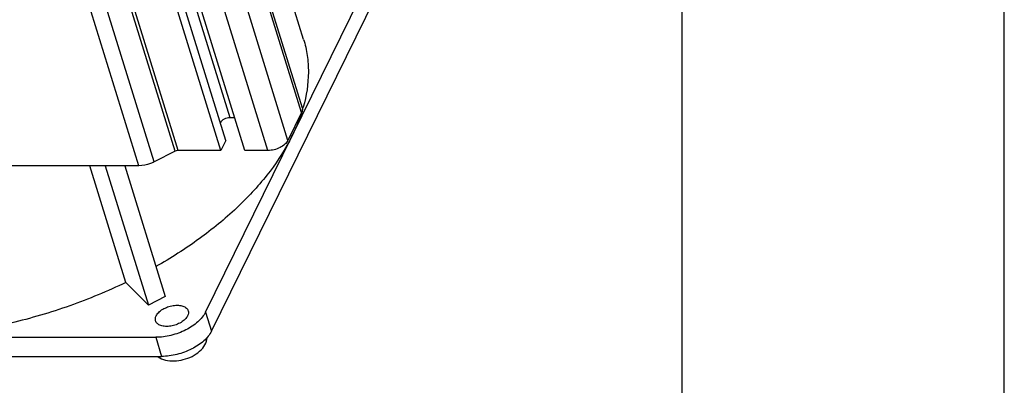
# Model space of a CAD drawing. Header units: millimetres. Extents: x 0 to 594, y 0 to 420.
# Tile 95 of 117: x 521 to 594, y 101 to 128. Entities that reach past the tile are written whole.
import ezdxf

# ---------------------------------------------------------------- set-up
doc = ezdxf.new("R2010")
doc.units = ezdxf.units.MM
doc.header["$LTSCALE"] = 32.67
doc.layers.get('0').update_dxf_attribs({"linetype": 'CONTINUOUS'})
doc.layers.add('3_ALL_AXES', color=7, linetype='CONTINUOUS')

msp = doc.modelspace()

# ---------------------------------------------------------------- linework, layer by layer
at = {"color": 2, "linetype": 'CONTINUOUS'}
msp.add_line((594, 0), (594, 420), dxfattribs=at)
at = {"color": 7, "linetype": 'CONTINUOUS'}
for p, q in [((570.21398, 10), (570.21398, 410)), ((535.4886, 104.52037), (548.30035, 130.62798)), ((529.16646, 108.11751), (526.50218, 116.73911)), ((527.64567, 116.73911), (530.82937, 106.43663)), ((529.08997, 116.73911), (532.07819, 107.06921)), ((530.82937, 106.43663), (529.16646, 108.11751)), ((532.07819, 107.06921), (530.82937, 106.43663)), ((493.12572, 102.65554), (531.81029, 102.65554))]:
    msp.add_line(p, q, dxfattribs=at)
for points in [[(531.68074, 102.54961), (531.81143, 102.48268), (531.95111, 102.42702), (532.09763, 102.38296), (532.24983, 102.35023), (532.40747, 102.3284), (532.56942, 102.31728), (532.73484, 102.31665), (532.90294, 102.3263), (533.07224, 102.34598), (533.24146, 102.37534), (533.40993, 102.41415), (533.57672, 102.46214), (533.74077, 102.51902), (533.90111, 102.58451), (534.05703, 102.65849), (534.20779, 102.74089), (534.35201, 102.83132), (534.48823, 102.92927), (534.61638, 103.0353), (534.73448, 103.14855), (534.83935, 103.26629), (534.93053, 103.38778), (535.00807, 103.51303), (535.07085, 103.63993), (535.11883, 103.76739), (535.1523, 103.89511), (535.17127, 104.02148), (535.17266, 104.05698)], [(531.52567, 102.65554), (531.55936, 102.62816), (531.68074, 102.54961)]]:
    msp.add_lwpolyline(points, dxfattribs=at)
msp.add_arc((528.71449, 125.23937), 14.19661, 331.8919229, 333.8570418, dxfattribs=at)
for points, knots in [([(541.23676, 118.55083), (540.76438, 117.66594), (539.58321, 115.90939), (537.32715, 113.49508), (534.56739, 111.2383), (532.4935, 109.91287), (531.39381, 109.28734)], [0, 0, 0, 0, 0.22002492, 0.46139788, 0.72249029, 1, 1, 1, 1]), ([(529.16646, 108.11751), (527.82206, 107.46678), (525.04462, 106.31225), (520.7341, 105.04198), (516.37593, 104.25485), (513.4606, 104.06552), (512.03229, 104.06552)], [0, 0, 0, 0, 0.25256237, 0.50740617, 0.75847896, 1, 1, 1, 1]), ([(535.4886, 104.52037), (535.35533, 104.24881), (534.9144, 103.72893), (534.02544, 103.15092), (532.9582, 102.75928), (532.18896, 102.65554), (531.81029, 102.65554)], [0, 0, 0, 0, 0.21145985, 0.46335043, 0.73528815, 1, 1, 1, 1])]:
    msp.add_open_spline(points, degree=3, knots=knots, dxfattribs=at)
at = {"layer": '3_ALL_AXES', "color": 7, "linetype": 'CONTINUOUS'}
for p, q in [((527.65484, 168.00916), (542.17882, 121.00955)), ((536.54406, 118.60394), (522.02008, 165.60355)), ((536.17801, 117.85801), (521.65403, 164.85762)), ((537.94645, 117.85801), (523.42247, 164.85762)), ((535.05288, 105.93035), (547.86463, 132.03797)), ((542.28339, 126.0701), (541.17869, 129.64491)), ((542.13758, 120.65525), (541.13095, 118.60394)), ((537.19729, 120.28229), (536.8703, 120.28229)), ((536.54406, 118.60394), (536.17801, 117.85801)), ((532.80972, 117.80339), (531.24915, 117.01221)), ((536.17801, 117.85801), (533.03191, 117.85801)), ((539.65962, 117.85801), (537.94645, 117.85801)), ((530.1382, 116.73911), (507.00236, 116.73911)), ((492.69001, 104.06552), (531.37457, 104.06552))]:
    msp.add_line(p, q, dxfattribs=at)
at = {"layer": '3_ALL_AXES', "color": 9, "linetype": 'CONTINUOUS'}
for p, q in [((536.8703, 120.28229), (522.34632, 167.2819)), ((542.13758, 120.65525), (527.6136, 167.65487)), ((541.13095, 118.60394), (526.60697, 165.60355)), ((532.80972, 117.80339), (518.28574, 164.803)), ((533.03191, 117.85801), (518.50793, 164.85762)), ((539.65962, 117.85801), (525.13564, 164.85762)), ((530.1382, 116.73911), (515.61422, 163.73872)), ((531.24915, 117.01221), (516.72517, 164.01182)), ((535.05288, 105.93035), (535.4886, 104.52037)), ((531.37457, 104.06552), (531.81029, 102.65554))]:
    msp.add_line(p, q, dxfattribs=at)
at = {"layer": '3_ALL_AXES', "color": 7, "linetype": 'CONTINUOUS'}
for centre, radius, start, end in [((531.54462, 124.08984), 11.1378, 343.036561, 343.8417595), ((531.68749, 124.04828), 10.98901, 343.8425915, 344.2817296)]:
    msp.add_arc(centre, radius, start, end, dxfattribs=at)
for points, knots in [([(542.2834, 126.0701), (542.40346, 125.68155), (542.58461, 124.87784), (542.70074, 123.19069), (542.50031, 121.90537), (542.26557, 121.07128)], [0, 0, 0, 0, 0.24116419, 0.48616026, 1, 1, 1, 1]), ([(542.13278, 120.63408), (542.0878, 120.49605), (541.89293, 119.93444), (541.65665, 119.38742), (541.45876, 118.98416)], [0, 0, 0, 0, 0.24425519, 1, 1, 1, 1]), ([(542.17882, 121.00955), (542.19577, 120.95468), (542.20486, 120.82973), (542.16563, 120.71241), (542.13758, 120.65525)], [0, 0, 0, 0, 0.47424512, 1, 1, 1, 1]), ([(536.8703, 120.28229), (536.71777, 120.28229), (536.48967, 120.2237), (536.2496, 120.0677), (536.16129, 119.96363), (536.13464, 119.90932)], [0, 0, 0, 0, 0.5350248, 0.78780443, 1, 1, 1, 1]), ([(541.13095, 118.60394), (541.07764, 118.49531), (540.90127, 118.28734), (540.54565, 118.05621), (540.11881, 117.89949), (539.81111, 117.85801), (539.65962, 117.85801)], [0, 0, 0, 0, 0.21147963, 0.46335591, 0.73526341, 1, 1, 1, 1]), ([(533.03191, 117.85801), (533.01332, 117.85801), (532.93675, 117.85279), (532.86151, 117.82964), (532.80972, 117.80339)], [0, 0, 0, 0, 0.2425138, 1, 1, 1, 1]), ([(531.24915, 117.01221), (531.16283, 116.96844), (530.81111, 116.81609), (530.42461, 116.73911), (530.1382, 116.73911)], [0, 0, 0, 0, 0.25255875, 1, 1, 1, 1]), ([(531.40636, 105.65063), (531.4528, 105.74526), (531.59706, 105.92941), (531.89084, 106.14938), (532.25255, 106.31933), (532.64583, 106.4215), (533.0315, 106.44608), (533.37194, 106.38953), (533.63881, 106.25394), (533.74672, 106.10038), (533.77073, 106.02264)], [0, 0, 0, 0, 0.11391876, 0.2474666, 0.39386904, 0.54300623, 0.68416275, 0.80849737, 0.91207697, 1, 1, 1, 1]), ([(531.36307, 105.27862), (531.34528, 105.33622), (531.33567, 105.46741), (531.37691, 105.5906), (531.40636, 105.65063)], [0, 0, 0, 0, 0.47411726, 1, 1, 1, 1]), ([(533.72744, 105.65063), (533.681, 105.556), (533.53674, 105.37185), (533.24296, 105.15188), (532.88125, 104.98192), (532.48797, 104.87975), (532.1023, 104.85518), (531.76186, 104.91173), (531.49499, 105.04732), (531.38709, 105.20088), (531.36307, 105.27862)], [0, 0, 0, 0, 0.11391876, 0.2474666, 0.39386904, 0.54300623, 0.68416275, 0.80849737, 0.91207697, 1, 1, 1, 1]), ([(535.05288, 105.93035), (534.91961, 105.65879), (534.47868, 105.13892), (533.58972, 104.56091), (532.52248, 104.16927), (531.75324, 104.06552), (531.37457, 104.06552)], [0, 0, 0, 0, 0.21145985, 0.46335043, 0.73528815, 1, 1, 1, 1]), ([(533.77073, 106.02264), (533.78853, 105.96504), (533.79814, 105.83385), (533.7569, 105.71066), (533.72744, 105.65063)], [0, 0, 0, 0, 0.47411726, 1, 1, 1, 1])]:
    msp.add_open_spline(points, degree=3, knots=knots, dxfattribs=at)

doc.saveas('drawing.dxf')
